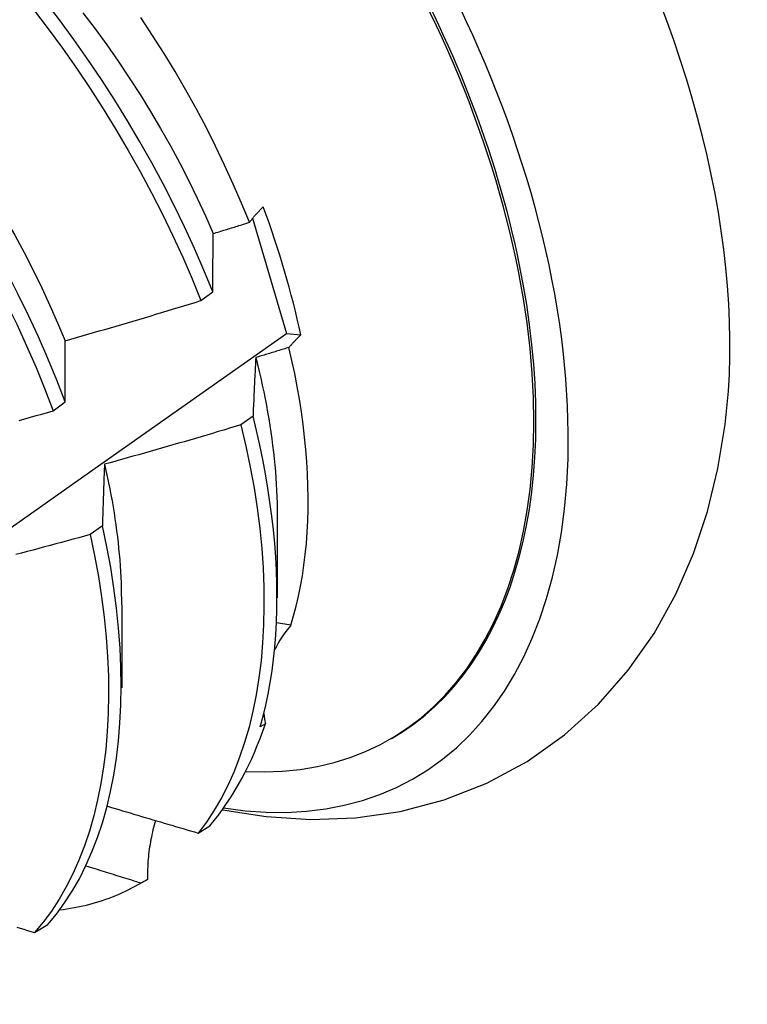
# Model space of a CAD drawing. Header units: inches. Extents: x 17 to 237, y 17 to 149.
# Tile 94 of 113: x 224.076 to 224.238, y 78.703 to 78.924. Entities that reach past the tile are written whole.
import ezdxf

# ---------------------------------------------------------------- set-up
doc = ezdxf.new("R2010")
doc.units = ezdxf.units.IN
doc.header["$MEASUREMENT"] = 0
doc.layers.add('Visible Edges(ANSI)', color=7, linetype='Continuous', lineweight=25)

msp = doc.modelspace()

# ---------------------------------------------------------------- linework, layer by layer
at = {"layer": 'Visible Edges(ANSI)'}
for p, q in [((224.1277, 78.87932), (224.13526, 78.85356)), ((224.11612, 78.86089), (224.11878, 78.86288)), ((224.13526, 78.85356), (224.13848, 78.85322)), ((224.08306, 78.83623), (224.08574, 78.83822)), ((224.1278, 78.83506), (224.12508, 78.83308)), ((224.13321, 78.81284), (224.13319, 78.79435)), ((224.09407, 78.81051), (224.09133, 78.80853)), ((224.09841, 78.79275), (224.09839, 78.77426)), ((224.13624, 78.78823), (224.13306, 78.78876)), ((224.13055, 78.76618), (224.12941, 78.76552)), ((224.15845, 78.76272), (224.15893, 78.76299)), ((224.11552, 78.74174), (224.11815, 78.74334)), ((224.10238, 78.73035), (224.10372, 78.73112)), ((224.10417, 78.73138), (224.1027, 78.73053)), ((224.07887, 78.71947), (224.08183, 78.72126))]:
    msp.add_line(p, q, dxfattribs=at)
at = {"layer": 'Visible Edges(ANSI)', "flags": 128}
for points in [[(224.11878, 78.86288), (224.1168, 78.86773), (224.1147, 78.87258), (224.11247, 78.87741), (224.11013, 78.88222), (224.10768, 78.887), (224.10513, 78.89175), (224.10246, 78.89647), (224.0997, 78.90115), (224.09684, 78.90578), (224.09389, 78.91035), (224.09084, 78.91487), (224.08771, 78.91932), (224.0845, 78.92371), (224.08121, 78.92802)], [(224.02615, 78.92649), (224.02978, 78.92263), (224.03335, 78.91868), (224.03686, 78.91462), (224.04029, 78.91047), (224.04366, 78.90624), (224.04695, 78.90193), (224.05015, 78.89754), (224.05328, 78.89308), (224.05632, 78.88856), (224.05927, 78.88398), (224.06213, 78.87935), (224.06489, 78.87468), (224.06755, 78.86996), (224.0701, 78.8652), (224.07255, 78.86042), (224.07489, 78.85561), (224.07711, 78.85078), (224.07922, 78.84593), (224.0812, 78.84108), (224.08306, 78.83623)], [(224.07865, 78.92607), (224.08194, 78.92175), (224.08514, 78.91736), (224.08827, 78.9129), (224.0913, 78.90838), (224.09425, 78.9038), (224.0971, 78.89917), (224.09986, 78.89449), (224.10251, 78.88977), (224.10506, 78.88501), (224.1075, 78.88023), (224.10983, 78.87542), (224.11205, 78.87059), (224.11414, 78.86574), (224.11612, 78.86089)], [(224.08574, 78.83822), (224.08387, 78.84307), (224.08187, 78.84793), (224.07976, 78.85277), (224.07753, 78.8576), (224.07518, 78.8624), (224.07272, 78.86719), (224.07016, 78.87194), (224.06749, 78.87666), (224.06473, 78.88133), (224.06186, 78.88596), (224.0589, 78.89053), (224.05586, 78.89505), (224.05273, 78.8995), (224.04951, 78.90388), (224.04622, 78.90819), (224.04285, 78.91241), (224.0394, 78.91655), (224.03589, 78.9206), (224.03232, 78.92455)], [(224.03756, 78.92518), (224.04058, 78.92205), (224.04354, 78.91884), (224.04646, 78.91556), (224.04932, 78.9122), (224.05213, 78.90877), (224.05488, 78.90528), (224.05757, 78.90173), (224.06019, 78.89812), (224.06275, 78.89446), (224.06523, 78.89075), (224.06765, 78.88699), (224.06999, 78.8832), (224.07225, 78.87937), (224.07444, 78.87551), (224.07654, 78.87163), (224.07855, 78.86772), (224.08048, 78.86379), (224.08232, 78.85984), (224.08406, 78.85589), (224.08571, 78.85192)], [(224.08973, 78.9253), (224.09242, 78.92175), (224.09504, 78.91814), (224.0976, 78.91448), (224.10009, 78.91077), (224.1025, 78.90702), (224.10484, 78.90322), (224.1071, 78.8994), (224.10929, 78.89554), (224.11139, 78.89165), (224.1134, 78.88774), (224.11532, 78.88381), (224.11716, 78.87986), (224.1189, 78.8759)], [(224.12698, 78.87842), (224.12523, 78.88271), (224.12338, 78.88698), (224.12144, 78.89124), (224.1194, 78.89547), (224.11728, 78.89968), (224.11506, 78.90387), (224.11275, 78.90802), (224.11036, 78.91214), (224.10788, 78.91622), (224.10532, 78.92025), (224.10267, 78.92424)], [(224.12698, 78.87842), (224.12709, 78.87856), (224.1272, 78.8787), (224.12731, 78.87885), (224.12743, 78.87899), (224.12755, 78.87913), (224.12767, 78.87928), (224.12779, 78.87942), (224.12791, 78.87957), (224.12803, 78.87971), (224.12816, 78.87986), (224.12828, 78.88), (224.12841, 78.88014), (224.12854, 78.88029), (224.12867, 78.88043), (224.12881, 78.88058), (224.12894, 78.88072), (224.12908, 78.88087), (224.12921, 78.88101), (224.12935, 78.88116), (224.12949, 78.8813), (224.12963, 78.88145), (224.12978, 78.8816), (224.12992, 78.88174), (224.13007, 78.88189)], [(224.1189, 78.8759), (224.11923, 78.87601), (224.11957, 78.87611), (224.11991, 78.87622), (224.12024, 78.87632), (224.12058, 78.87642), (224.12092, 78.87653), (224.12125, 78.87663), (224.12159, 78.87674), (224.12193, 78.87684), (224.12226, 78.87695), (224.1226, 78.87705), (224.12294, 78.87715), (224.12328, 78.87726), (224.12361, 78.87736), (224.12395, 78.87747), (224.12429, 78.87757), (224.12462, 78.87768), (224.12496, 78.87779), (224.12529, 78.87789), (224.12563, 78.878), (224.12597, 78.8781), (224.1263, 78.87821), (224.12664, 78.87831), (224.12698, 78.87842)], [(224.11878, 78.86288), (224.11879, 78.86343), (224.11879, 78.86399), (224.11879, 78.86454), (224.1188, 78.86509), (224.1188, 78.86564), (224.1188, 78.86619), (224.11881, 78.86674), (224.11881, 78.86729), (224.11881, 78.86784), (224.11882, 78.86838), (224.11882, 78.86893), (224.11883, 78.86947), (224.11883, 78.87001), (224.11884, 78.87055), (224.11884, 78.87109), (224.11885, 78.87163), (224.11885, 78.87217), (224.11886, 78.87271), (224.11886, 78.87324), (224.11887, 78.87378), (224.11888, 78.87431), (224.11888, 78.87484), (224.11889, 78.87537), (224.1189, 78.8759)], [(224.08571, 78.85192), (224.08698, 78.85229), (224.08825, 78.85265), (224.08952, 78.85301), (224.09079, 78.85338), (224.09206, 78.85374), (224.09333, 78.85411), (224.0946, 78.85447), (224.09587, 78.85484), (224.09714, 78.85521), (224.09841, 78.85558), (224.09967, 78.85596), (224.10094, 78.85633), (224.10221, 78.8567), (224.10347, 78.85708), (224.10474, 78.85745), (224.10601, 78.85783), (224.10727, 78.85821), (224.10854, 78.85859), (224.1098, 78.85897), (224.11106, 78.85935), (224.11233, 78.85973), (224.11359, 78.86012), (224.11485, 78.8605), (224.11612, 78.86089)], [(223.91969, 78.70342), (223.94143, 78.71836), (223.96312, 78.73331), (223.98478, 78.74829), (224.00639, 78.76329), (224.02797, 78.7783), (224.04951, 78.79332), (224.07101, 78.80836), (224.09246, 78.82342), (224.11388, 78.83848), (224.13526, 78.85356)], [(224.13848, 78.85322), (224.13836, 78.8531), (224.13824, 78.85298), (224.13812, 78.85287), (224.138, 78.85275), (224.13789, 78.85263), (224.13777, 78.85252), (224.13765, 78.8524), (224.13754, 78.85228), (224.13743, 78.85216), (224.13731, 78.85205), (224.1372, 78.85193), (224.13709, 78.85181), (224.13698, 78.8517), (224.13687, 78.85158), (224.13677, 78.85147), (224.13666, 78.85135), (224.13655, 78.85123), (224.13645, 78.85112), (224.13635, 78.851), (224.13624, 78.85089), (224.13614, 78.85077), (224.13604, 78.85065), (224.13594, 78.85054), (224.13584, 78.85042)], [(224.08574, 78.83822), (224.08574, 78.8388), (224.08573, 78.83939), (224.08573, 78.83997), (224.08573, 78.84055), (224.08573, 78.84113), (224.08572, 78.84171), (224.08572, 78.84228), (224.08572, 78.84286), (224.08572, 78.84343), (224.08572, 78.84401), (224.08572, 78.84458), (224.08571, 78.84515), (224.08571, 78.84572), (224.08571, 78.84629), (224.08571, 78.84686), (224.08571, 78.84743), (224.08571, 78.84799), (224.08571, 78.84856), (224.08571, 78.84912), (224.08571, 78.84968), (224.08571, 78.85025), (224.08571, 78.85081), (224.08571, 78.85137), (224.08571, 78.85192)], [(224.13584, 78.85042), (224.13554, 78.85033), (224.13523, 78.85023), (224.13492, 78.85014), (224.13461, 78.85004), (224.1343, 78.84995), (224.13399, 78.84985), (224.13368, 78.84976), (224.13337, 78.84966), (224.13306, 78.84957), (224.13275, 78.84947), (224.13244, 78.84938), (224.13213, 78.84929), (224.13182, 78.84919), (224.13151, 78.8491), (224.1312, 78.849), (224.13089, 78.84891), (224.13058, 78.84881), (224.13027, 78.84872), (224.12996, 78.84863), (224.12965, 78.84853), (224.12934, 78.84844), (224.12903, 78.84835), (224.12872, 78.84825), (224.12841, 78.84816)], [(224.13624, 78.78823), (224.13687, 78.79035), (224.13745, 78.79252), (224.13797, 78.79474), (224.13843, 78.79701), (224.13884, 78.79933), (224.1392, 78.80169), (224.13949, 78.8041), (224.13973, 78.80656), (224.13992, 78.80906), (224.14004, 78.8116), (224.14011, 78.81417), (224.14013, 78.81678), (224.14008, 78.81943), (224.13998, 78.82211), (224.13982, 78.82483), (224.1396, 78.82758), (224.13933, 78.83035), (224.139, 78.83316), (224.13861, 78.83599), (224.13817, 78.83884), (224.13767, 78.84171), (224.13712, 78.84459), (224.13651, 78.8475), (224.13584, 78.85042)], [(224.12841, 78.84816), (224.12838, 78.84762), (224.12835, 78.84709), (224.12833, 78.84655), (224.1283, 78.84602), (224.12827, 78.84548), (224.12824, 78.84494), (224.12822, 78.8444), (224.12819, 78.84386), (224.12816, 78.84332), (224.12814, 78.84278), (224.12811, 78.84223), (224.12808, 78.84169), (224.12806, 78.84114), (224.12803, 78.84059), (224.12801, 78.84005), (224.12798, 78.8395), (224.12796, 78.83895), (224.12794, 78.83839), (224.12791, 78.83784), (224.12789, 78.83729), (224.12786, 78.83673), (224.12784, 78.83618), (224.12782, 78.83562), (224.1278, 78.83506)], [(224.12841, 78.84816), (224.1288, 78.84661), (224.12917, 78.84507), (224.12952, 78.84353), (224.12986, 78.84199), (224.13018, 78.84047), (224.13049, 78.83894), (224.13078, 78.83743), (224.13106, 78.83592), (224.13132, 78.83441), (224.13156, 78.83292), (224.13179, 78.83143), (224.132, 78.82994), (224.13219, 78.82847), (224.13237, 78.827), (224.13253, 78.82554), (224.13267, 78.82409), (224.1328, 78.82265), (224.13291, 78.82122), (224.133, 78.8198), (224.13308, 78.81839), (224.13314, 78.81699), (224.13318, 78.8156), (224.1332, 78.81422), (224.13321, 78.81285)], [(224.07542, 78.8341), (224.0767, 78.83445), (224.07797, 78.83481), (224.07925, 78.83516), (224.08052, 78.83551), (224.08179, 78.83587), (224.08306, 78.83623)], [(224.12094, 78.74696), (224.13075, 78.74541), (224.1407, 78.74477), (224.15074, 78.74514), (224.16074, 78.74658), (224.17058, 78.74915), (224.18011, 78.75291), (224.18915, 78.75778), (224.19754, 78.7637), (224.20512, 78.77055), (224.2118, 78.77817), (224.21758, 78.78643), (224.22243, 78.79517), (224.2264, 78.80428), (224.22953, 78.8137), (224.23187, 78.82335), (224.23348, 78.83319)], [(224.12941, 78.76552), (224.13006, 78.76791), (224.13065, 78.77035), (224.13118, 78.77285), (224.13165, 78.7754), (224.13205, 78.77801), (224.13239, 78.78066), (224.13267, 78.78337), (224.13289, 78.78612), (224.13304, 78.78891), (224.13313, 78.79175), (224.13316, 78.79463), (224.13312, 78.79755), (224.13303, 78.80051), (224.13287, 78.8035), (224.13264, 78.80653), (224.13236, 78.80959), (224.13201, 78.81269), (224.13159, 78.81581), (224.13112, 78.81896), (224.13058, 78.82213), (224.12998, 78.82533), (224.12931, 78.82856), (224.12859, 78.8318), (224.1278, 78.83506)], [(224.12508, 78.83308), (224.12381, 78.8327), (224.12254, 78.83232), (224.12127, 78.83194), (224.12, 78.83157), (224.11873, 78.83119), (224.11746, 78.83082), (224.11619, 78.83044), (224.11492, 78.83007), (224.11365, 78.8297), (224.11238, 78.82933), (224.11111, 78.82896), (224.10984, 78.8286), (224.10856, 78.82823), (224.10729, 78.82786), (224.10602, 78.8275), (224.10474, 78.82714), (224.10347, 78.82678), (224.1022, 78.82641), (224.10092, 78.82605), (224.09965, 78.8257), (224.09837, 78.82534), (224.0971, 78.82498), (224.09582, 78.82463), (224.09455, 78.82427)], [(224.12508, 78.83308), (224.12619, 78.82835), (224.12717, 78.82366), (224.12802, 78.81902), (224.12872, 78.81444), (224.1293, 78.80991), (224.12974, 78.80545), (224.13004, 78.80106), (224.13021, 78.79675), (224.13025, 78.79251), (224.13016, 78.78835), (224.12994, 78.78429), (224.12959, 78.78032), (224.12911, 78.77645), (224.1285, 78.77268), (224.12777, 78.76902), (224.1269, 78.76547), (224.12591, 78.76204), (224.1248, 78.75873), (224.12356, 78.75555), (224.1222, 78.75251), (224.12071, 78.7496), (224.1191, 78.74683), (224.11737, 78.74421), (224.11552, 78.74174)], [(224.09455, 78.82427), (224.09452, 78.82371), (224.0945, 78.82315), (224.09448, 78.82259), (224.09446, 78.82202), (224.09443, 78.82146), (224.09441, 78.82089), (224.09439, 78.82032), (224.09437, 78.81976), (224.09435, 78.81919), (224.09433, 78.81861), (224.09431, 78.81804), (224.09429, 78.81747), (224.09427, 78.8169), (224.09425, 78.81632), (224.09423, 78.81575), (224.09421, 78.81517), (224.09419, 78.81459), (224.09417, 78.81401), (224.09415, 78.81343), (224.09414, 78.81285), (224.09412, 78.81227), (224.0941, 78.81168), (224.09408, 78.8111), (224.09407, 78.81051)], [(224.09455, 78.82427), (224.09486, 78.82289), (224.09516, 78.82152), (224.09545, 78.82015), (224.09573, 78.81878), (224.09599, 78.81742), (224.09623, 78.81607), (224.09646, 78.81472), (224.09668, 78.81338), (224.09689, 78.81204), (224.09708, 78.81071), (224.09726, 78.80939), (224.09742, 78.80807), (224.09757, 78.80676), (224.09771, 78.80545), (224.09783, 78.80415), (224.09794, 78.80286), (224.09804, 78.80158), (224.09812, 78.8003), (224.09819, 78.79903), (224.09824, 78.79777), (224.09828, 78.79652), (224.09831, 78.79528), (224.09833, 78.79404), (224.09833, 78.79281)], [(224.08183, 78.72126), (224.08378, 78.7236), (224.08562, 78.72609), (224.08733, 78.72874), (224.08892, 78.73153), (224.09039, 78.73446), (224.09173, 78.73752), (224.09296, 78.74072), (224.09406, 78.74404), (224.09503, 78.74749), (224.09588, 78.75105), (224.0966, 78.75472), (224.0972, 78.7585), (224.09766, 78.76239), (224.098, 78.76637), (224.09821, 78.77044), (224.09828, 78.7746), (224.09822, 78.77885), (224.09804, 78.78317), (224.09771, 78.78757), (224.09726, 78.79204), (224.09666, 78.79658), (224.09593, 78.80117), (224.09507, 78.80582), (224.09407, 78.81051)], [(224.09133, 78.80853), (224.09006, 78.80818), (224.08878, 78.80783), (224.0875, 78.80748), (224.08622, 78.80714), (224.08494, 78.80679), (224.08366, 78.80644), (224.08238, 78.8061), (224.0811, 78.80576), (224.07982, 78.80541), (224.07854, 78.80507), (224.07726, 78.80473), (224.07598, 78.8044), (224.0747, 78.80406)], [(224.09133, 78.80853), (224.09233, 78.80384), (224.09318, 78.79919), (224.0939, 78.7946), (224.09449, 78.79008), (224.09493, 78.78561), (224.09524, 78.78122), (224.09542, 78.7769), (224.09547, 78.77266), (224.09538, 78.7685), (224.09517, 78.76444), (224.09482, 78.76046), (224.09434, 78.75659), (224.09374, 78.75282), (224.09301, 78.74915), (224.09215, 78.7456), (224.09116, 78.74216), (224.09005, 78.73885), (224.08882, 78.73566), (224.08747, 78.73261), (224.08599, 78.72969), (224.08439, 78.72691), (224.08267, 78.72428), (224.08083, 78.72179), (224.07887, 78.71947)], [(224.09524, 78.74774), (224.09609, 78.74749), (224.09693, 78.74723), (224.09777, 78.74698), (224.09861, 78.74673), (224.09946, 78.74648), (224.1003, 78.74623), (224.10114, 78.74597), (224.10199, 78.74572), (224.10283, 78.74547), (224.10368, 78.74522), (224.10452, 78.74497), (224.10536, 78.74472), (224.10621, 78.74447), (224.10705, 78.74422), (224.1079, 78.74397), (224.10874, 78.74372), (224.10959, 78.74347), (224.11044, 78.74323), (224.11128, 78.74298), (224.11213, 78.74273), (224.11298, 78.74248), (224.11382, 78.74223), (224.11467, 78.74199), (224.11552, 78.74174)], [(224.10598, 78.74454), (224.10583, 78.74402), (224.10568, 78.7435), (224.10553, 78.74297), (224.1054, 78.74244), (224.10527, 78.74191), (224.10515, 78.74138), (224.10503, 78.74084), (224.10492, 78.7403), (224.10482, 78.73976), (224.10473, 78.73921), (224.10464, 78.73867), (224.10456, 78.73812), (224.10449, 78.73757), (224.10443, 78.73701), (224.10437, 78.73646), (224.10432, 78.7359), (224.10427, 78.73534), (224.10424, 78.73478), (224.10421, 78.73422), (224.10419, 78.73365), (224.10417, 78.73309), (224.10417, 78.73252), (224.10417, 78.73195), (224.10417, 78.73138)], [(224.1027, 78.73053), (224.10219, 78.73069), (224.10168, 78.73085), (224.10117, 78.73101), (224.10065, 78.73117), (224.10014, 78.73132), (224.09963, 78.73148), (224.09912, 78.73164), (224.0986, 78.7318), (224.09809, 78.73196), (224.09758, 78.73212), (224.09707, 78.73227), (224.09655, 78.73243), (224.09604, 78.73259), (224.09553, 78.73275), (224.09502, 78.73291), (224.09451, 78.73307), (224.094, 78.73323), (224.09348, 78.73339), (224.09297, 78.73355), (224.09246, 78.73371), (224.09195, 78.73387), (224.09144, 78.73403), (224.09093, 78.73419), (224.09042, 78.73435)], [(224.1027, 78.73053), (224.10202, 78.73014), (224.10132, 78.72976), (224.10062, 78.72938), (224.09992, 78.72903), (224.0992, 78.72868), (224.09848, 78.72834), (224.09776, 78.72802), (224.09702, 78.72771), (224.09628, 78.72742), (224.09554, 78.72713), (224.09478, 78.72686), (224.09402, 78.7266), (224.09326, 78.72635), (224.09249, 78.72612), (224.09171, 78.72589), (224.09093, 78.72568), (224.09014, 78.72549), (224.08934, 78.7253), (224.08854, 78.72513), (224.08774, 78.72497), (224.08692, 78.72482), (224.08611, 78.72469), (224.08528, 78.72457), (224.08445, 78.72446)], [(224.07489, 78.72069), (224.07569, 78.72044), (224.07648, 78.7202), (224.07728, 78.71995), (224.07807, 78.71971), (224.07887, 78.71947)]]:
    msp.add_lwpolyline(points, dxfattribs=at)
at = {"layer": 'Visible Edges(ANSI)'}
for centre, major_axis, ratio, start_param, end_param in [((224.08117, 78.89767), (0.08287, -0.14354), 0.57735, 5.846554, 9.93506), ((224.11736, 78.91857), (-0.08287, 0.14354), 0.57735, 3.791126, 5.633652), ((224.08117, 78.89767), (0.07776, -0.13468), 0.57735, 0, 3.141593), ((224.0807, 78.8974), (-0.07776, 0.13468), 0.57735, 2.781963, 6.718398), ((224.04535, 78.87699), (0.06837, -0.11842), 0.57735, 1.057434, 1.288289), ((224.17614, 78.76462), (-0.04478, 0.01505), 0.727504, 5.998018, 6.185428), ((224.17614, 78.76462), (-0.04478, 0.01505), 0.727504, 0.3252, 0.389139), ((224.02597, 78.8658), (0.07776, -0.13468), 0.57735, 0.208671, 0.471239), ((224.02597, 78.8658), (0.07776, -0.13468), 0.57735, 0, 0.005792)]:
    msp.add_ellipse(centre, major_axis=major_axis, ratio=ratio, start_param=start_param, end_param=end_param, dxfattribs=at)

doc.saveas('drawing.dxf')
